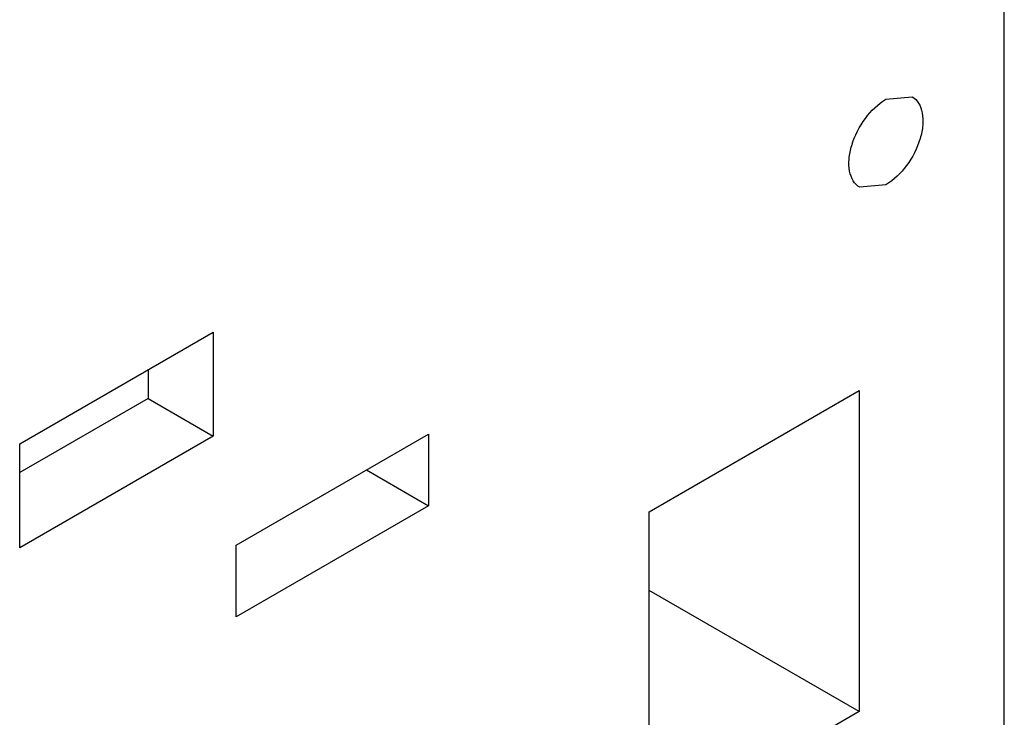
# Model space of a CAD drawing. Header units: millimetres. Extents: x 30 to 230, y 87 to 275.
# Tile 26 of 36: x 206 to 230, y 143 to 160. Entities that reach past the tile are written whole.
import ezdxf

# ---------------------------------------------------------------- set-up
doc = ezdxf.new("R2010")
doc.units = ezdxf.units.MM
doc.header["$LTSCALE"] = 23.562467
doc.layers.get('0').update_dxf_attribs({"linetype": 'CONTINUOUS'})

msp = doc.modelspace()

# ---------------------------------------------------------------- linework, layer by layer
at = {"color": 7, "linetype": 'Continuous'}
for p, q in [((229.904, 124.233), (229.904, 192.411)), ((227.075, 157.934), (227.7, 157.996)), ((227.075, 155.893), (226.45, 155.831)), ((206.379, 149.695), (211.002, 152.365)), ((211.002, 152.365), (211.002, 149.884)), ((209.446, 151.466), (209.446, 150.782)), ((221.418, 148.075), (226.439, 150.973)), ((226.439, 150.973), (226.439, 143.298)), ((209.446, 150.782), (206.379, 149.011)), ((209.446, 150.782), (211.002, 149.884)), ((211.002, 149.884), (206.379, 147.215)), ((211.554, 147.279), (216.15, 149.932)), ((216.15, 149.932), (216.15, 148.218)), ((206.379, 147.215), (206.379, 149.695)), ((214.666, 149.075), (216.15, 148.218)), ((216.15, 148.218), (211.554, 145.564)), ((221.418, 140.399), (221.418, 148.075)), ((211.554, 145.564), (211.554, 147.279)), ((226.439, 143.298), (221.418, 146.196)), ((226.439, 143.298), (221.418, 140.399))]:
    msp.add_line(p, q, dxfattribs=at)
for points in [[(226.45, 155.831), (226.388, 155.867), (226.275, 155.982), (226.192, 156.226), (226.185, 156.52), (226.276, 156.963), (226.542, 157.484), (226.882, 157.822), (227.075, 157.934)], [(227.7, 157.996), (227.763, 157.96), (227.876, 157.844), (227.958, 157.6), (227.965, 157.306), (227.875, 156.863), (227.608, 156.342), (227.269, 156.004), (227.075, 155.893)]]:
    msp.add_open_spline(points, degree=3, knots=[0, 0, 0, 0, 0.087139, 0.186848, 0.304512, 0.438647, 0.730051, 1, 1, 1, 1], dxfattribs=at)

doc.saveas('drawing.dxf')
